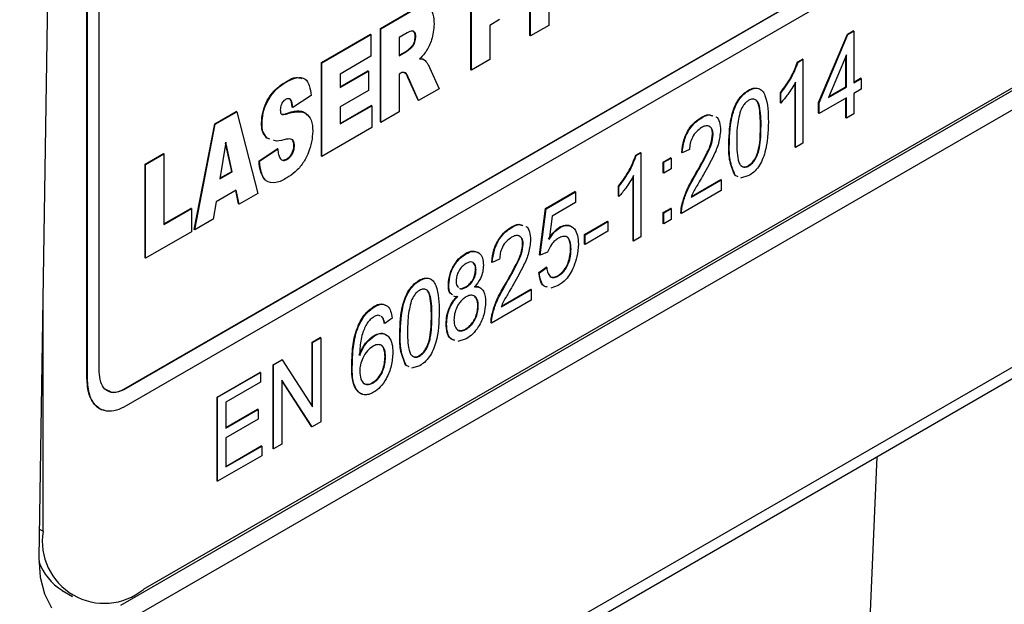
# Model space of a CAD drawing. Header units: millimetres. Extents: x 0 to 420, y -14 to 283.
# Tile 6 of 40: x 95.92 to 109.78, y 78.34 to 86.57. Entities that reach past the tile are written whole.
import ezdxf

# ---------------------------------------------------------------- set-up
doc = ezdxf.new("R2010")
doc.units = ezdxf.units.MM

msp = doc.modelspace()

# ---------------------------------------------------------------- linework, layer by layer
at = {"color": 7, "linetype": 'Continuous'}
for p, q in [((89.394, 69.849), (131.113, 93.933)), ((89.29, 69.627), (131.01, 93.711)), ((97.345, 78.329), (116.084, 89.146)), ((97.664, 78.554), (116.049, 89.167)), ((97.581, 78.193), (116.32, 89.01)), ((97.042, 81.615), (97.042, 88.865)), ((96.868, 81.522), (96.868, 88.773)), ((96.875, 81.518), (96.875, 88.769)), ((96.334, 88.304), (96.192, 78.995)), ((108.841, 87.981), (97.382, 81.366)), ((108.848, 87.977), (97.389, 81.362)), ((108.848, 87.732), (97.389, 81.117)), ((103.103, 86.345), (103.103, 87.662)), ((103.111, 86.341), (103.111, 87.658)), ((102.273, 85.865), (102.273, 87.183)), ((102.28, 85.861), (102.28, 87.179)), ((103.368, 87.02), (103.368, 86.489)), ((100.998, 86.447), (101.425, 86.693)), ((101.005, 86.443), (101.432, 86.689)), ((102.677, 86.57), (102.537, 86.489)), ((102.537, 86.489), (102.537, 86.01)), ((103.368, 86.489), (103.111, 86.341)), ((100.168, 85.967), (100.858, 86.366)), ((100.175, 85.963), (100.865, 86.362)), ((100.865, 86.362), (100.858, 86.366)), ((100.865, 86.362), (100.865, 86.054)), ((100.998, 85.13), (100.998, 86.447)), ((101.005, 86.443), (100.998, 86.447)), ((101.005, 85.125), (101.005, 86.443)), ((101.375, 86.383), (101.263, 86.318)), ((103.111, 86.341), (103.103, 86.345)), ((107.167, 85.405), (107.571, 86.366)), ((107.174, 85.401), (107.578, 86.362)), ((107.571, 86.366), (107.654, 86.414)), ((107.578, 86.362), (107.571, 86.366)), ((107.578, 86.362), (107.661, 86.41)), ((107.661, 86.41), (107.654, 86.414)), ((107.661, 86.41), (107.661, 85.682)), ((101.263, 86.318), (101.263, 86.061)), ((101.497, 86.326), (101.489, 86.33)), ((101.263, 86.069), (101.364, 86.127)), ((101.263, 86.061), (101.371, 86.123)), ((101.371, 86.123), (101.364, 86.127)), ((101.439, 86.18), (101.432, 86.184)), ((107.558, 86.076), (107.306, 85.477)), ((107.551, 85.626), (107.551, 86.059)), ((107.558, 85.622), (107.558, 86.076)), ((100.168, 84.65), (100.168, 85.967)), ((100.175, 85.963), (100.168, 85.967)), ((100.175, 84.646), (100.175, 85.963)), ((100.865, 86.054), (100.432, 85.804)), ((101.616, 86.007), (101.609, 86.011)), ((102.537, 86.01), (102.28, 85.861)), ((106.872, 85.978), (106.939, 86.016)), ((106.88, 85.974), (106.872, 85.978)), ((106.88, 85.974), (106.946, 86.012)), ((106.946, 86.012), (106.939, 86.016)), ((106.946, 86.012), (106.946, 84.83)), ((100.432, 85.624), (100.823, 85.849)), ((100.432, 85.616), (100.83, 85.845)), ((100.432, 85.804), (100.432, 85.616)), ((100.83, 85.845), (100.823, 85.849)), ((100.83, 85.845), (100.83, 85.572)), ((101.285, 85.817), (101.263, 85.804)), ((101.263, 85.804), (101.263, 85.274)), ((101.692, 85.895), (101.824, 85.598)), ((102.28, 85.861), (102.273, 85.865)), ((99.683, 85.697), (99.676, 85.701)), ((101.529, 85.436), (101.387, 85.754)), ((101.395, 85.75), (101.387, 85.754)), ((101.536, 85.432), (101.395, 85.75)), ((106.836, 84.774), (106.836, 85.68)), ((106.843, 84.77), (106.843, 85.691)), ((107.661, 85.69), (107.758, 85.746)), ((107.661, 85.682), (107.765, 85.742)), ((107.765, 85.742), (107.758, 85.746)), ((107.765, 85.742), (107.765, 85.59)), ((100.023, 85.505), (99.766, 85.334)), ((100.83, 85.572), (100.432, 85.342)), ((101.824, 85.598), (101.536, 85.432)), ((106.185, 85.572), (106.178, 85.576)), ((106.628, 85.401), (106.628, 85.541)), ((106.635, 85.537), (106.628, 85.541)), ((106.635, 85.397), (106.635, 85.537)), ((107.306, 85.477), (107.558, 85.622)), ((107.31, 85.488), (107.551, 85.626)), ((107.558, 85.622), (107.551, 85.626)), ((107.765, 85.59), (107.661, 85.531)), ((107.661, 85.531), (107.661, 85.243)), ((101.536, 85.432), (101.529, 85.436)), ((106.635, 85.397), (106.628, 85.401)), ((107.167, 85.254), (107.167, 85.405)), ((107.174, 85.401), (107.167, 85.405)), ((107.558, 85.471), (107.174, 85.249)), ((107.174, 85.249), (107.174, 85.401)), ((107.551, 85.187), (107.551, 85.467)), ((107.558, 85.183), (107.558, 85.471)), ((98.668, 85.102), (98.97, 85.276)), ((98.675, 85.098), (98.977, 85.272)), ((98.977, 85.272), (98.97, 85.276)), ((98.977, 85.272), (99.274, 84.126)), ((99.597, 85.248), (99.605, 85.242)), ((99.671, 85.242), (99.664, 85.246)), ((99.766, 85.334), (99.758, 85.338)), ((100.432, 85.111), (100.87, 85.363)), ((100.432, 85.103), (100.877, 85.359)), ((100.432, 85.342), (100.432, 85.103)), ((100.877, 85.359), (100.87, 85.363)), ((100.877, 85.359), (100.877, 85.051)), ((101.263, 85.274), (101.005, 85.125)), ((107.174, 85.249), (107.167, 85.254)), ((107.661, 85.243), (107.558, 85.183)), ((98.378, 83.617), (98.668, 85.102)), ((98.385, 83.613), (98.675, 85.098)), ((98.675, 85.098), (98.668, 85.102)), ((99.333, 85.113), (99.326, 85.117)), ((101.005, 85.125), (100.998, 85.13)), ((105.522, 85.19), (105.515, 85.194)), ((107.558, 85.183), (107.551, 85.187)), ((100.877, 85.051), (100.175, 84.646)), ((105.682, 84.954), (105.675, 84.958)), ((106.356, 85.072), (106.348, 85.076)), ((98.824, 84.847), (98.739, 84.33)), ((98.907, 84.435), (98.821, 84.83)), ((98.914, 84.431), (98.824, 84.847)), ((99.434, 84.893), (99.397, 84.906)), ((99.404, 84.902), (99.397, 84.906)), ((99.441, 84.889), (99.404, 84.902)), ((99.767, 84.877), (99.76, 84.881)), ((105.91, 84.815), (105.903, 84.819)), ((106.946, 84.83), (106.843, 84.77)), ((97.688, 84.536), (97.946, 84.685)), ((97.695, 84.532), (97.953, 84.68)), ((97.953, 84.68), (97.946, 84.685)), ((97.953, 84.68), (97.953, 83.688)), ((99.291, 84.582), (99.548, 84.754)), ((99.298, 84.578), (99.555, 84.75)), ((99.555, 84.75), (99.548, 84.754)), ((99.789, 84.798), (99.782, 84.802)), ((104.593, 84.662), (104.659, 84.7)), ((104.6, 84.658), (104.666, 84.696)), ((104.666, 84.696), (104.659, 84.7)), ((104.666, 84.696), (104.666, 83.514)), ((105.247, 84.698), (105.24, 84.702)), ((105.35, 84.742), (105.247, 84.698)), ((106.843, 84.77), (106.836, 84.774)), ((97.688, 83.219), (97.688, 84.536)), ((97.695, 84.532), (97.688, 84.536)), ((99.298, 84.578), (99.291, 84.582)), ((99.627, 84.592), (99.679, 84.607)), ((99.686, 84.603), (99.679, 84.607)), ((100.175, 84.646), (100.168, 84.65)), ((104.6, 84.658), (104.593, 84.662)), ((104.981, 84.567), (105.084, 84.627)), ((104.981, 84.416), (104.981, 84.567)), ((104.988, 84.563), (104.981, 84.567)), ((104.988, 84.563), (105.091, 84.623)), ((104.988, 84.412), (104.988, 84.563)), ((105.091, 84.623), (105.084, 84.627)), ((105.091, 84.623), (105.091, 84.471)), ((97.695, 83.215), (97.695, 84.532)), ((98.739, 84.33), (98.914, 84.431)), ((98.74, 84.339), (98.907, 84.435)), ((98.914, 84.431), (98.907, 84.435)), ((104.988, 84.412), (104.981, 84.416)), ((105.091, 84.471), (104.988, 84.412)), ((105.448, 84.404), (105.44, 84.409)), ((106.185, 84.511), (106.178, 84.516)), ((104.556, 83.458), (104.556, 84.364)), ((104.563, 83.454), (104.563, 84.375)), ((105.371, 84.072), (105.796, 84.317)), ((105.376, 84.083), (105.789, 84.322)), ((105.796, 84.317), (105.789, 84.322)), ((105.796, 84.317), (105.796, 84.166)), ((106.007, 84.372), (105.986, 84.383)), ((105.993, 84.378), (105.986, 84.383)), ((106.036, 84.357), (105.993, 84.378)), ((106.185, 84.375), (106.068, 84.341)), ((98.968, 84.172), (98.685, 84.008)), ((99.002, 83.977), (98.962, 84.168)), ((99.009, 83.973), (98.968, 84.172)), ((99.274, 84.126), (99.009, 83.973)), ((103.323, 83.913), (103.737, 84.153)), ((103.33, 83.909), (103.744, 84.148)), ((103.744, 84.148), (103.737, 84.153)), ((103.744, 84.148), (103.744, 83.997)), ((104.349, 84.085), (104.349, 84.225)), ((104.356, 84.221), (104.349, 84.225)), ((104.356, 84.081), (104.356, 84.221)), ((105.796, 84.166), (105.236, 83.843)), ((98.685, 84.008), (98.644, 83.763)), ((103.744, 83.997), (103.415, 83.807)), ((104.356, 84.081), (104.349, 84.085)), ((97.953, 83.696), (98.332, 83.915)), ((97.953, 83.688), (98.339, 83.911)), ((98.339, 83.911), (98.332, 83.915)), ((98.339, 83.911), (98.339, 83.586)), ((99.009, 83.973), (99.002, 83.977)), ((103.24, 83.259), (103.323, 83.913)), ((103.247, 83.255), (103.33, 83.909)), ((103.33, 83.909), (103.323, 83.913)), ((104.981, 83.855), (105.084, 83.915)), ((104.981, 83.703), (104.981, 83.855)), ((104.988, 83.851), (104.981, 83.855)), ((104.988, 83.851), (105.091, 83.911)), ((104.988, 83.699), (104.988, 83.851)), ((105.091, 83.911), (105.084, 83.915)), ((105.091, 83.911), (105.091, 83.759)), ((105.236, 83.843), (105.229, 83.847)), ((105.248, 83.954), (105.241, 83.958)), ((98.644, 83.763), (98.385, 83.613)), ((103.415, 83.807), (103.372, 83.476)), ((103.872, 83.548), (104.193, 83.734)), ((103.879, 83.544), (104.2, 83.73)), ((104.2, 83.73), (104.193, 83.734)), ((104.2, 83.73), (104.2, 83.593)), ((104.988, 83.699), (104.981, 83.703)), ((105.091, 83.759), (104.988, 83.699)), ((98.339, 83.586), (97.695, 83.215)), ((98.385, 83.613), (98.378, 83.617)), ((102.848, 83.646), (102.841, 83.65)), ((103.528, 83.645), (103.521, 83.649)), ((104.2, 83.593), (103.879, 83.408)), ((103.872, 83.412), (103.872, 83.548)), ((103.879, 83.544), (103.872, 83.548)), ((103.879, 83.408), (103.879, 83.544)), ((104.563, 83.454), (104.556, 83.458)), ((104.666, 83.514), (104.563, 83.454)), ((103.009, 83.41), (103.001, 83.414)), ((103.35, 83.3), (103.247, 83.255)), ((103.682, 83.342), (103.675, 83.346)), ((103.879, 83.408), (103.872, 83.412)), ((97.695, 83.215), (97.688, 83.219)), ((102.204, 83.274), (102.197, 83.279)), ((102.573, 83.154), (102.566, 83.158)), ((102.677, 83.199), (102.573, 83.154)), ((103.247, 83.255), (103.24, 83.259)), ((102.345, 83.05), (102.338, 83.054)), ((103.229, 83.011), (103.333, 83.086)), ((103.236, 83.007), (103.229, 83.011)), ((103.236, 83.007), (103.34, 83.082)), ((103.34, 83.082), (103.333, 83.086)), ((101.553, 82.898), (101.546, 82.902)), ((103.503, 82.963), (103.496, 82.967)), ((96.249, 82.781), (96.249, 79.37)), ((101.962, 82.837), (101.955, 82.841)), ((102.207, 82.806), (102.199, 82.81)), ((102.698, 82.529), (103.123, 82.774)), ((102.703, 82.54), (103.115, 82.778)), ((102.774, 82.861), (102.767, 82.865)), ((103.123, 82.774), (103.115, 82.778)), ((103.123, 82.774), (103.123, 82.622)), ((103.503, 82.827), (103.396, 82.79)), ((103.123, 82.622), (102.563, 82.299)), ((100.917, 82.531), (100.91, 82.536)), ((102.376, 82.538), (102.369, 82.542)), ((101.019, 82.394), (101.012, 82.398)), ((101.164, 82.371), (101.06, 82.296)), ((101.724, 82.398), (101.717, 82.403)), ((102.575, 82.411), (102.568, 82.415)), ((100.698, 82.271), (100.691, 82.275)), ((101.06, 82.296), (101.053, 82.3)), ((101.931, 82.283), (101.924, 82.287)), ((102.206, 82.215), (102.199, 82.219)), ((102.563, 82.299), (102.556, 82.304)), ((100.038, 82.032), (100.152, 82.098)), ((100.045, 82.028), (100.159, 82.094)), ((100.159, 82.094), (100.152, 82.098)), ((100.159, 82.094), (100.159, 80.912)), ((100.918, 82.123), (100.911, 82.127)), ((101.278, 82.141), (101.271, 82.145)), ((102.205, 82.078), (102.091, 82.04)), ((100.038, 81.135), (100.038, 82.032)), ((100.045, 82.028), (100.038, 82.032)), ((100.045, 81.124), (100.045, 82.028)), ((99.489, 81.715), (99.61, 81.785)), ((99.496, 81.711), (99.617, 81.781)), ((99.617, 81.781), (99.61, 81.785)), ((99.617, 81.781), (100.045, 81.124)), ((101.071, 81.823), (101.064, 81.827)), ((101.553, 81.837), (101.546, 81.842)), ((99.489, 80.533), (99.489, 81.715)), ((99.496, 81.711), (99.489, 81.715)), ((99.496, 80.529), (99.496, 81.711)), ((100.604, 81.722), (100.597, 81.726)), ((101.375, 81.698), (101.354, 81.709)), ((101.361, 81.704), (101.354, 81.709)), ((101.404, 81.683), (101.361, 81.704)), ((101.553, 81.701), (101.436, 81.667)), ((96.875, 81.518), (96.868, 81.522)), ((98.701, 81.26), (99.302, 81.607)), ((98.708, 81.256), (99.309, 81.603)), ((99.309, 81.603), (99.302, 81.607)), ((99.309, 81.603), (99.309, 81.467)), ((100.038, 80.842), (99.61, 81.499)), ((99.61, 81.499), (99.61, 80.595)), ((100.031, 80.846), (99.61, 81.492)), ((97.389, 81.362), (97.382, 81.366)), ((99.309, 81.467), (98.822, 81.186)), ((100.896, 81.458), (100.889, 81.463)), ((98.701, 80.078), (98.701, 81.26)), ((98.708, 81.256), (98.701, 81.26)), ((98.708, 80.074), (98.708, 81.256)), ((98.822, 81.186), (98.822, 80.822)), ((98.822, 80.83), (99.271, 81.089)), ((98.822, 80.822), (99.278, 81.085)), ((99.278, 81.085), (99.271, 81.089)), ((99.278, 81.085), (99.278, 80.949)), ((99.278, 80.949), (98.822, 80.686)), ((100.038, 80.842), (100.031, 80.846)), ((100.159, 80.912), (100.038, 80.842)), ((98.822, 80.686), (98.822, 80.276)), ((98.822, 80.284), (99.323, 80.574)), ((98.822, 80.276), (99.33, 80.569)), ((99.33, 80.569), (99.323, 80.574)), ((99.33, 80.569), (99.33, 80.433)), ((99.496, 80.529), (99.489, 80.533)), ((99.61, 80.595), (99.496, 80.529)), ((99.33, 80.433), (98.708, 80.074)), ((107.985, 80.42), (107.477, 68.551)), ((98.708, 80.074), (98.701, 80.078)), ((96.249, 79.37), (96.198, 79.4)), ((96.192, 78.995), (96.209, 78.727)), ((96.209, 78.727), (96.269, 78.491)), ((96.269, 78.491), (96.369, 78.295)), ((96.522, 78.536), (96.664, 78.455))]:
    msp.add_line(p, q, dxfattribs=at)
for centre, radius, start, end in [((97.112, 79.23), 0.873, 170.7859, 309.2034), ((96.934, 79.206), 0.786, 199.237, 238.4303)]:
    msp.add_arc(centre, radius, start, end, dxfattribs=at)
for points, knots in [([(101.432, 86.689), (101.473, 86.714), (101.548, 86.76), (101.693, 86.762), (101.749, 86.635), (101.752, 86.554), (101.754, 86.508)], [0, 0, 0, 0, 0.282731, 0.513813, 0.726564, 1, 1, 1, 1]), ([(101.754, 86.508), (101.748, 86.432), (101.738, 86.296), (101.672, 86.177), (101.642, 86.124)], [0, 0, 0, 0, 0.553967, 1, 1, 1, 1]), ([(101.497, 86.326), (101.496, 86.34), (101.495, 86.366), (101.481, 86.403), (101.431, 86.418), (101.399, 86.398), (101.375, 86.383)], [0, 0, 0, 0, 0.235059, 0.4223, 0.574405, 1, 1, 1, 1]), ([(101.489, 86.33), (101.489, 86.344), (101.488, 86.37), (101.476, 86.405), (101.458, 86.41), (101.451, 86.411)], [0, 0, 0, 0, 0.449279, 0.807158, 1, 1, 1, 1]), ([(101.432, 86.184), (101.441, 86.194), (101.461, 86.216), (101.483, 86.267), (101.487, 86.306), (101.489, 86.33)], [0, 0, 0, 0, 0.261192, 0.553268, 1, 1, 1, 1]), ([(101.439, 86.18), (101.448, 86.19), (101.468, 86.212), (101.49, 86.262), (101.494, 86.302), (101.497, 86.326)], [0, 0, 0, 0, 0.261195, 0.553261, 1, 1, 1, 1]), ([(101.364, 86.127), (101.377, 86.137), (101.4, 86.155), (101.422, 86.175), (101.432, 86.184)], [0, 0, 0, 0, 0.549057, 1, 1, 1, 1]), ([(101.371, 86.123), (101.384, 86.133), (101.407, 86.151), (101.429, 86.171), (101.439, 86.18)], [0, 0, 0, 0, 0.549074, 1, 1, 1, 1]), ([(101.642, 86.124), (101.626, 86.102), (101.598, 86.065), (101.565, 86.032), (101.551, 86.019)], [0, 0, 0, 0, 0.576552, 1, 1, 1, 1]), ([(101.551, 86.019), (101.564, 86.019), (101.587, 86.019), (101.607, 86.011), (101.616, 86.007)], [0, 0, 0, 0, 0.566758, 1, 1, 1, 1]), ([(101.554, 86.022), (101.564, 86.022), (101.583, 86.023), (101.6, 86.015), (101.609, 86.011)], [0, 0, 0, 0, 0.486677, 1, 1, 1, 1]), ([(101.616, 86.007), (101.633, 85.989), (101.663, 85.955), (101.683, 85.914), (101.692, 85.895)], [0, 0, 0, 0, 0.538719, 1, 1, 1, 1]), ([(106.628, 85.541), (106.683, 85.615), (106.784, 85.75), (106.845, 85.906), (106.872, 85.978)], [0, 0, 0, 0, 0.544662, 1, 1, 1, 1]), ([(106.635, 85.537), (106.69, 85.611), (106.791, 85.746), (106.852, 85.902), (106.88, 85.974)], [0, 0, 0, 0, 0.544666, 1, 1, 1, 1]), ([(101.348, 85.823), (101.337, 85.827), (101.315, 85.833), (101.295, 85.822), (101.285, 85.817)], [0, 0, 0, 0, 0.519987, 1, 1, 1, 1]), ([(101.387, 85.754), (101.381, 85.77), (101.37, 85.797), (101.349, 85.819), (101.341, 85.828)], [0, 0, 0, 0, 0.58914, 1, 1, 1, 1]), ([(101.395, 85.75), (101.388, 85.766), (101.377, 85.793), (101.357, 85.815), (101.348, 85.823)], [0, 0, 0, 0, 0.589156, 1, 1, 1, 1]), ([(99.326, 85.117), (99.329, 85.164), (99.337, 85.261), (99.386, 85.4), (99.461, 85.526), (99.56, 85.628), (99.639, 85.677), (99.676, 85.701)], [0, 0, 0, 0, 0.199685, 0.409457, 0.609243, 0.816686, 1, 1, 1, 1]), ([(99.333, 85.113), (99.336, 85.16), (99.344, 85.257), (99.393, 85.395), (99.468, 85.522), (99.567, 85.624), (99.646, 85.673), (99.683, 85.697)], [0, 0, 0, 0, 0.199685, 0.409456, 0.609241, 0.816685, 1, 1, 1, 1]), ([(99.676, 85.701), (99.72, 85.728), (99.788, 85.77), (99.864, 85.751), (99.891, 85.744)], [0, 0, 0, 0, 0.641561, 1, 1, 1, 1]), ([(99.683, 85.697), (99.726, 85.72), (99.804, 85.764), (99.947, 85.754), (100.009, 85.632), (100.018, 85.55), (100.023, 85.505)], [0, 0, 0, 0, 0.282133, 0.517444, 0.731381, 1, 1, 1, 1]), ([(106.843, 85.691), (106.807, 85.632), (106.746, 85.529), (106.668, 85.437), (106.635, 85.397)], [0, 0, 0, 0, 0.573955, 1, 1, 1, 1]), ([(105.903, 84.819), (105.908, 84.964), (105.914, 85.147), (105.986, 85.355), (106.038, 85.45), (106.102, 85.526), (106.154, 85.56), (106.178, 85.576)], [0, 0, 0, 0, 0.512688, 0.648561, 0.779636, 0.897432, 1, 1, 1, 1]), ([(105.91, 84.815), (105.915, 84.96), (105.921, 85.143), (105.993, 85.351), (106.045, 85.445), (106.109, 85.522), (106.161, 85.556), (106.185, 85.572)], [0, 0, 0, 0, 0.51269, 0.648562, 0.779635, 0.897432, 1, 1, 1, 1]), ([(106.178, 85.576), (106.2, 85.589), (106.24, 85.61), (106.284, 85.607), (106.304, 85.606)], [0, 0, 0, 0, 0.570967, 1, 1, 1, 1]), ([(106.185, 85.572), (106.207, 85.584), (106.249, 85.605), (106.32, 85.609), (106.381, 85.57), (106.455, 85.411), (106.457, 85.258), (106.459, 85.132)], [0, 0, 0, 0, 0.115157, 0.214778, 0.311909, 0.426899, 1, 1, 1, 1]), ([(99.663, 85.446), (99.656, 85.441), (99.64, 85.431), (99.62, 85.407), (99.604, 85.376), (99.592, 85.34), (99.591, 85.313), (99.59, 85.3)], [0, 0, 0, 0, 0.154204, 0.331873, 0.530802, 0.772264, 1, 1, 1, 1]), ([(99.766, 85.334), (99.763, 85.354), (99.758, 85.393), (99.742, 85.445), (99.698, 85.464), (99.676, 85.452), (99.663, 85.446)], [0, 0, 0, 0, 0.33577, 0.616113, 0.793291, 1, 1, 1, 1]), ([(99.758, 85.338), (99.755, 85.358), (99.75, 85.394), (99.741, 85.443), (99.725, 85.45), (99.724, 85.45)], [0, 0, 0, 0, 0.541732, 0.994019, 1, 1, 1, 1]), ([(106.183, 85.435), (106.171, 85.427), (106.143, 85.408), (106.1, 85.358), (106.079, 85.314), (106.065, 85.286)], [0, 0, 0, 0, 0.241234, 0.516712, 1, 1, 1, 1]), ([(106.356, 85.072), (106.356, 85.167), (106.356, 85.282), (106.317, 85.407), (106.281, 85.447), (106.23, 85.458), (106.2, 85.443), (106.183, 85.435)], [0, 0, 0, 0, 0.577681, 0.698635, 0.798411, 0.891407, 1, 1, 1, 1]), ([(106.348, 85.076), (106.347, 85.169), (106.345, 85.282), (106.315, 85.405), (106.294, 85.424), (106.289, 85.429)], [0, 0, 0, 0, 0.774242, 0.93635, 1, 1, 1, 1]), ([(99.59, 85.3), (99.59, 85.29), (99.591, 85.272), (99.595, 85.255), (99.597, 85.248)], [0, 0, 0, 0, 0.582794, 1, 1, 1, 1]), ([(99.607, 85.24), (99.614, 85.24), (99.633, 85.239), (99.652, 85.243), (99.664, 85.246)], [0, 0, 0, 0, 0.375966, 1, 1, 1, 1]), ([(99.614, 85.236), (99.621, 85.235), (99.64, 85.235), (99.659, 85.239), (99.671, 85.242)], [0, 0, 0, 0, 0.375958, 1, 1, 1, 1]), ([(99.664, 85.246), (99.772, 85.281), (99.894, 85.321), (99.957, 85.235), (99.964, 85.226)], [0, 0, 0, 0, 0.890535, 1, 1, 1, 1]), ([(99.671, 85.242), (99.773, 85.27), (99.918, 85.309), (100.042, 85.148), (100.045, 85.056), (100.046, 85.003)], [0, 0, 0, 0, 0.505812, 0.717337, 1, 1, 1, 1]), ([(105.515, 85.194), (105.55, 85.215), (105.602, 85.246), (105.655, 85.225), (105.672, 85.218)], [0, 0, 0, 0, 0.685843, 1, 1, 1, 1]), ([(105.522, 85.19), (105.557, 85.211), (105.609, 85.242), (105.662, 85.221), (105.679, 85.214)], [0, 0, 0, 0, 0.68584, 1, 1, 1, 1]), ([(106.065, 85.286), (106.047, 85.208), (106.014, 85.073), (106.014, 84.934), (106.014, 84.875)], [0, 0, 0, 0, 0.57452, 1, 1, 1, 1]), ([(99.397, 84.906), (99.374, 84.937), (99.327, 84.999), (99.326, 85.077), (99.326, 85.117)], [0, 0, 0, 0, 0.496139, 1, 1, 1, 1]), ([(99.404, 84.902), (99.381, 84.933), (99.334, 84.995), (99.333, 85.073), (99.333, 85.113)], [0, 0, 0, 0, 0.496144, 1, 1, 1, 1]), ([(105.24, 84.702), (105.247, 84.76), (105.261, 84.878), (105.331, 85.025), (105.42, 85.131), (105.485, 85.174), (105.515, 85.194)], [0, 0, 0, 0, 0.300735, 0.604365, 0.816218, 1, 1, 1, 1]), ([(105.247, 84.698), (105.254, 84.756), (105.268, 84.874), (105.338, 85.021), (105.427, 85.127), (105.492, 85.17), (105.522, 85.19)], [0, 0, 0, 0, 0.300738, 0.604366, 0.816218, 1, 1, 1, 1]), ([(105.72, 85.202), (105.72, 85.202), (105.749, 85.194), (105.778, 85.116), (105.783, 85.052), (105.786, 85.016)], [0, 0, 0, 0, 0.007704, 0.441656, 1, 1, 1, 1]), ([(106.459, 85.132), (106.454, 84.987), (106.448, 84.804), (106.376, 84.596), (106.324, 84.501), (106.26, 84.425), (106.209, 84.391), (106.185, 84.375)], [0, 0, 0, 0, 0.512787, 0.648695, 0.779801, 0.897492, 1, 1, 1, 1]), ([(100.046, 85.003), (100.043, 84.952), (100.036, 84.846), (99.988, 84.693), (99.913, 84.548), (99.809, 84.427), (99.722, 84.37), (99.681, 84.344)], [0, 0, 0, 0, 0.196015, 0.403153, 0.604881, 0.816532, 1, 1, 1, 1]), ([(105.519, 85.052), (105.495, 85.035), (105.442, 84.998), (105.389, 84.918), (105.356, 84.829), (105.352, 84.771), (105.35, 84.742)], [0, 0, 0, 0, 0.239336, 0.525175, 0.768653, 1, 1, 1, 1]), ([(105.44, 84.409), (105.495, 84.506), (105.572, 84.642), (105.658, 84.826), (105.669, 84.914), (105.675, 84.958)], [0, 0, 0, 0, 0.55795, 0.782393, 1, 1, 1, 1]), ([(105.448, 84.404), (105.502, 84.502), (105.579, 84.638), (105.665, 84.822), (105.676, 84.91), (105.682, 84.954)], [0, 0, 0, 0, 0.557952, 0.782396, 1, 1, 1, 1]), ([(105.682, 84.954), (105.681, 84.973), (105.679, 85.008), (105.656, 85.053), (105.617, 85.078), (105.566, 85.076), (105.536, 85.061), (105.519, 85.052)], [0, 0, 0, 0, 0.236255, 0.424584, 0.584565, 0.776591, 1, 1, 1, 1]), ([(105.786, 85.016), (105.779, 84.954), (105.766, 84.828), (105.676, 84.62), (105.596, 84.479), (105.547, 84.393)], [0, 0, 0, 0, 0.275009, 0.561223, 1, 1, 1, 1]), ([(105.675, 84.958), (105.674, 84.977), (105.671, 85.011), (105.655, 85.05), (105.639, 85.06), (105.636, 85.061)], [0, 0, 0, 0, 0.510818, 0.918027, 1, 1, 1, 1]), ([(106.178, 84.516), (106.195, 84.528), (106.233, 84.556), (106.274, 84.618), (106.308, 84.69), (106.346, 84.844), (106.347, 84.974), (106.348, 85.076)], [0, 0, 0, 0, 0.105236, 0.228885, 0.36246, 0.496877, 1, 1, 1, 1]), ([(106.185, 84.511), (106.202, 84.524), (106.24, 84.552), (106.281, 84.614), (106.315, 84.686), (106.353, 84.839), (106.354, 84.97), (106.356, 85.072)], [0, 0, 0, 0, 0.105235, 0.228885, 0.362463, 0.496876, 1, 1, 1, 1]), ([(99.642, 84.881), (99.594, 84.867), (99.543, 84.853), (99.496, 84.87), (99.492, 84.871)], [0, 0, 0, 0, 0.931751, 1, 1, 1, 1]), ([(99.767, 84.877), (99.757, 84.882), (99.736, 84.894), (99.692, 84.89), (99.661, 84.885), (99.642, 84.881)], [0, 0, 0, 0, 0.265976, 0.543089, 1, 1, 1, 1]), ([(99.782, 84.802), (99.781, 84.819), (99.78, 84.848), (99.765, 84.871), (99.76, 84.881)], [0, 0, 0, 0, 0.610715, 1, 1, 1, 1]), ([(99.789, 84.798), (99.788, 84.815), (99.787, 84.844), (99.772, 84.867), (99.767, 84.877)], [0, 0, 0, 0, 0.610698, 1, 1, 1, 1]), ([(105.986, 84.383), (105.957, 84.455), (105.901, 84.595), (105.902, 84.746), (105.903, 84.819)], [0, 0, 0, 0, 0.51713, 1, 1, 1, 1]), ([(105.993, 84.378), (105.964, 84.451), (105.908, 84.591), (105.909, 84.742), (105.91, 84.815)], [0, 0, 0, 0, 0.517134, 1, 1, 1, 1]), ([(106.014, 84.875), (106.013, 84.781), (106.013, 84.666), (106.051, 84.54), (106.087, 84.501), (106.138, 84.489), (106.168, 84.504), (106.185, 84.511)], [0, 0, 0, 0, 0.578159, 0.699561, 0.79902, 0.891966, 1, 1, 1, 1]), ([(99.555, 84.75), (99.557, 84.724), (99.561, 84.681), (99.577, 84.64), (99.584, 84.624)], [0, 0, 0, 0, 0.592655, 1, 1, 1, 1]), ([(99.679, 84.607), (99.694, 84.618), (99.727, 84.641), (99.758, 84.693), (99.778, 84.748), (99.781, 84.784), (99.782, 84.802)], [0, 0, 0, 0, 0.239157, 0.527514, 0.769821, 1, 1, 1, 1]), ([(99.686, 84.603), (99.701, 84.614), (99.734, 84.637), (99.765, 84.689), (99.785, 84.744), (99.788, 84.78), (99.789, 84.798)], [0, 0, 0, 0, 0.239157, 0.527505, 0.76982, 1, 1, 1, 1]), ([(99.381, 84.31), (99.357, 84.346), (99.302, 84.428), (99.295, 84.527), (99.291, 84.582)], [0, 0, 0, 0, 0.444878, 1, 1, 1, 1]), ([(99.681, 84.344), (99.632, 84.315), (99.543, 84.262), (99.375, 84.283), (99.314, 84.429), (99.303, 84.525), (99.298, 84.578)], [0, 0, 0, 0, 0.281179, 0.512475, 0.73095, 1, 1, 1, 1]), ([(99.584, 84.624), (99.591, 84.615), (99.603, 84.597), (99.642, 84.582), (99.669, 84.595), (99.686, 84.603)], [0, 0, 0, 0, 0.282854, 0.540085, 1, 1, 1, 1]), ([(104.349, 84.225), (104.403, 84.299), (104.504, 84.434), (104.565, 84.59), (104.593, 84.662)], [0, 0, 0, 0, 0.544662, 1, 1, 1, 1]), ([(104.356, 84.221), (104.41, 84.295), (104.511, 84.429), (104.572, 84.586), (104.6, 84.658)], [0, 0, 0, 0, 0.544661, 1, 1, 1, 1]), ([(105.241, 83.958), (105.256, 84.013), (105.281, 84.103), (105.336, 84.221), (105.386, 84.316), (105.423, 84.378), (105.44, 84.409)], [0, 0, 0, 0, 0.344772, 0.566653, 0.784836, 1, 1, 1, 1]), ([(105.248, 83.954), (105.263, 84.009), (105.288, 84.099), (105.343, 84.217), (105.393, 84.312), (105.43, 84.374), (105.448, 84.404)], [0, 0, 0, 0, 0.344776, 0.566657, 0.784836, 1, 1, 1, 1]), ([(106.064, 84.528), (106.07, 84.521), (106.086, 84.502), (106.132, 84.493), (106.161, 84.508), (106.178, 84.516)], [0, 0, 0, 0, 0.217703, 0.579494, 1, 1, 1, 1]), ([(104.563, 84.375), (104.528, 84.316), (104.466, 84.212), (104.389, 84.12), (104.356, 84.081)], [0, 0, 0, 0, 0.573952, 1, 1, 1, 1]), ([(105.547, 84.393), (105.527, 84.358), (105.492, 84.299), (105.445, 84.217), (105.404, 84.147), (105.382, 84.097), (105.371, 84.072)], [0, 0, 0, 0, 0.337125, 0.555584, 0.77546, 1, 1, 1, 1]), ([(105.229, 83.847), (105.23, 83.867), (105.23, 83.905), (105.238, 83.941), (105.241, 83.958)], [0, 0, 0, 0, 0.546895, 1, 1, 1, 1]), ([(105.236, 83.843), (105.237, 83.863), (105.238, 83.901), (105.245, 83.937), (105.248, 83.954)], [0, 0, 0, 0, 0.546904, 1, 1, 1, 1]), ([(102.566, 83.158), (102.573, 83.217), (102.588, 83.335), (102.658, 83.481), (102.746, 83.588), (102.811, 83.631), (102.841, 83.65)], [0, 0, 0, 0, 0.300735, 0.604365, 0.816218, 1, 1, 1, 1]), ([(102.573, 83.154), (102.58, 83.213), (102.595, 83.331), (102.665, 83.477), (102.753, 83.584), (102.818, 83.626), (102.848, 83.646)], [0, 0, 0, 0, 0.300739, 0.604367, 0.816218, 1, 1, 1, 1]), ([(102.841, 83.65), (102.877, 83.672), (102.928, 83.703), (102.982, 83.682), (102.998, 83.675)], [0, 0, 0, 0, 0.685837, 1, 1, 1, 1]), ([(102.848, 83.646), (102.884, 83.668), (102.935, 83.699), (102.989, 83.678), (103.005, 83.671)], [0, 0, 0, 0, 0.685842, 1, 1, 1, 1]), ([(103.046, 83.659), (103.047, 83.659), (103.076, 83.651), (103.104, 83.572), (103.109, 83.508), (103.112, 83.472)], [0, 0, 0, 0, 0.007704, 0.441656, 1, 1, 1, 1]), ([(103.365, 83.48), (103.39, 83.519), (103.433, 83.585), (103.496, 83.631), (103.521, 83.649)], [0, 0, 0, 0, 0.597645, 1, 1, 1, 1]), ([(103.372, 83.476), (103.397, 83.515), (103.44, 83.581), (103.503, 83.627), (103.528, 83.645)], [0, 0, 0, 0, 0.597642, 1, 1, 1, 1]), ([(103.521, 83.649), (103.546, 83.661), (103.591, 83.683), (103.66, 83.681), (103.688, 83.656), (103.698, 83.647)], [0, 0, 0, 0, 0.426415, 0.792619, 1, 1, 1, 1]), ([(103.528, 83.645), (103.553, 83.657), (103.598, 83.68), (103.677, 83.673), (103.742, 83.621), (103.781, 83.527), (103.784, 83.452), (103.786, 83.411)], [0, 0, 0, 0, 0.182042, 0.33838, 0.497332, 0.722857, 1, 1, 1, 1]), ([(102.846, 83.509), (102.822, 83.492), (102.768, 83.455), (102.715, 83.374), (102.682, 83.286), (102.679, 83.227), (102.677, 83.199)], [0, 0, 0, 0, 0.239334, 0.525174, 0.768652, 1, 1, 1, 1]), ([(103.009, 83.41), (103.008, 83.43), (103.006, 83.465), (102.982, 83.509), (102.943, 83.535), (102.893, 83.533), (102.862, 83.517), (102.846, 83.509)], [0, 0, 0, 0, 0.236255, 0.424582, 0.584563, 0.776588, 1, 1, 1, 1]), ([(103.112, 83.472), (103.106, 83.411), (103.093, 83.285), (103.002, 83.077), (102.922, 82.935), (102.874, 82.85)], [0, 0, 0, 0, 0.275009, 0.561223, 1, 1, 1, 1]), ([(103.001, 83.414), (103, 83.433), (102.998, 83.468), (102.982, 83.507), (102.966, 83.516), (102.963, 83.518)], [0, 0, 0, 0, 0.510816, 0.918036, 1, 1, 1, 1]), ([(103.503, 83.494), (103.486, 83.483), (103.45, 83.459), (103.394, 83.395), (103.368, 83.337), (103.35, 83.3)], [0, 0, 0, 0, 0.2398, 0.514496, 1, 1, 1, 1]), ([(103.682, 83.342), (103.681, 83.377), (103.68, 83.439), (103.634, 83.52), (103.559, 83.524), (103.523, 83.505), (103.503, 83.494)], [0, 0, 0, 0, 0.344627, 0.602687, 0.784729, 1, 1, 1, 1]), ([(103.675, 83.346), (103.674, 83.38), (103.672, 83.44), (103.637, 83.517), (103.604, 83.519), (103.598, 83.519)], [0, 0, 0, 0, 0.526648, 0.92101, 1, 1, 1, 1]), ([(102.197, 83.279), (102.23, 83.296), (102.29, 83.329), (102.352, 83.301), (102.38, 83.289)], [0, 0, 0, 0, 0.543609, 1, 1, 1, 1]), ([(102.204, 83.274), (102.236, 83.291), (102.295, 83.322), (102.393, 83.295), (102.444, 83.211), (102.447, 83.149), (102.449, 83.114)], [0, 0, 0, 0, 0.276514, 0.511289, 0.724738, 1, 1, 1, 1]), ([(102.767, 82.865), (102.822, 82.962), (102.899, 83.099), (102.984, 83.282), (102.996, 83.371), (103.001, 83.414)], [0, 0, 0, 0, 0.55795, 0.782393, 1, 1, 1, 1]), ([(102.774, 82.861), (102.829, 82.958), (102.906, 83.095), (102.991, 83.278), (103.003, 83.367), (103.009, 83.41)], [0, 0, 0, 0, 0.557952, 0.782396, 1, 1, 1, 1]), ([(103.496, 82.967), (103.515, 82.98), (103.555, 83.008), (103.604, 83.07), (103.644, 83.151), (103.671, 83.246), (103.674, 83.313), (103.675, 83.346)], [0, 0, 0, 0, 0.155342, 0.335817, 0.535697, 0.774773, 1, 1, 1, 1]), ([(103.503, 82.963), (103.522, 82.976), (103.562, 83.004), (103.611, 83.066), (103.651, 83.147), (103.678, 83.241), (103.681, 83.309), (103.682, 83.342)], [0, 0, 0, 0, 0.155346, 0.33582, 0.535695, 0.774774, 1, 1, 1, 1]), ([(103.786, 83.411), (103.782, 83.352), (103.776, 83.243), (103.737, 83.142), (103.72, 83.096)], [0, 0, 0, 0, 0.546733, 1, 1, 1, 1]), ([(101.955, 82.841), (101.96, 82.892), (101.97, 82.997), (102.035, 83.126), (102.112, 83.222), (102.17, 83.261), (102.197, 83.279)], [0, 0, 0, 0, 0.29773, 0.601836, 0.815384, 1, 1, 1, 1]), ([(101.962, 82.837), (101.967, 82.888), (101.977, 82.993), (102.042, 83.122), (102.119, 83.218), (102.177, 83.257), (102.204, 83.274)], [0, 0, 0, 0, 0.297731, 0.601836, 0.815384, 1, 1, 1, 1]), ([(102.345, 83.05), (102.344, 83.075), (102.342, 83.118), (102.297, 83.163), (102.246, 83.16), (102.22, 83.146), (102.205, 83.139)], [0, 0, 0, 0, 0.336986, 0.584732, 0.776456, 1, 1, 1, 1]), ([(102.205, 83.139), (102.186, 83.126), (102.144, 83.097), (102.101, 83.034), (102.072, 82.965), (102.068, 82.918), (102.066, 82.896)], [0, 0, 0, 0, 0.23853, 0.522377, 0.766053, 1, 1, 1, 1]), ([(102.199, 82.81), (102.219, 82.823), (102.261, 82.852), (102.304, 82.915), (102.333, 82.985), (102.336, 83.031), (102.338, 83.054)], [0, 0, 0, 0, 0.238506, 0.52244, 0.766492, 1, 1, 1, 1]), ([(102.207, 82.806), (102.226, 82.819), (102.268, 82.848), (102.311, 82.911), (102.34, 82.981), (102.344, 83.027), (102.345, 83.05)], [0, 0, 0, 0, 0.238504, 0.522439, 0.766485, 1, 1, 1, 1]), ([(102.338, 83.054), (102.338, 83.081), (102.338, 83.118), (102.31, 83.14), (102.302, 83.146)], [0, 0, 0, 0, 0.706465, 1, 1, 1, 1]), ([(102.449, 83.114), (102.447, 83.083), (102.443, 83.02), (102.406, 82.913), (102.356, 82.849), (102.327, 82.812)], [0, 0, 0, 0, 0.278641, 0.572226, 1, 1, 1, 1]), ([(103.303, 82.824), (103.301, 82.825), (103.271, 82.835), (103.244, 82.912), (103.235, 82.976), (103.229, 83.011)], [0, 0, 0, 0, 0.026946, 0.461444, 1, 1, 1, 1]), ([(103.34, 83.082), (103.344, 83.054), (103.352, 83.004), (103.393, 82.943), (103.455, 82.938), (103.486, 82.955), (103.503, 82.963)], [0, 0, 0, 0, 0.331712, 0.591351, 0.779143, 1, 1, 1, 1]), ([(103.72, 83.096), (103.705, 83.062), (103.674, 82.998), (103.606, 82.901), (103.54, 82.854), (103.503, 82.827)], [0, 0, 0, 0, 0.314616, 0.607005, 1, 1, 1, 1]), ([(101.271, 82.145), (101.276, 82.29), (101.282, 82.473), (101.354, 82.681), (101.406, 82.776), (101.47, 82.852), (101.522, 82.886), (101.546, 82.902)], [0, 0, 0, 0, 0.51269, 0.648562, 0.779635, 0.897431, 1, 1, 1, 1]), ([(101.278, 82.141), (101.283, 82.286), (101.289, 82.469), (101.361, 82.677), (101.413, 82.771), (101.477, 82.848), (101.529, 82.882), (101.553, 82.898)], [0, 0, 0, 0, 0.512688, 0.648561, 0.779635, 0.897432, 1, 1, 1, 1]), ([(101.546, 82.902), (101.568, 82.915), (101.608, 82.936), (101.652, 82.933), (101.672, 82.932)], [0, 0, 0, 0, 0.570964, 1, 1, 1, 1]), ([(101.553, 82.898), (101.575, 82.91), (101.617, 82.931), (101.688, 82.935), (101.749, 82.896), (101.823, 82.737), (101.825, 82.584), (101.827, 82.458)], [0, 0, 0, 0, 0.115157, 0.214776, 0.311907, 0.426897, 1, 1, 1, 1]), ([(102.066, 82.896), (102.065, 82.868), (102.064, 82.831), (102.092, 82.809), (102.1, 82.803)], [0, 0, 0, 0, 0.727113, 1, 1, 1, 1]), ([(103.35, 82.806), (103.334, 82.81), (103.288, 82.821), (103.249, 82.906), (103.241, 82.971), (103.236, 83.007)], [0, 0, 0, 0, 0.192662, 0.553165, 1, 1, 1, 1]), ([(103.407, 82.951), (103.42, 82.948), (103.451, 82.942), (103.479, 82.958), (103.496, 82.967)], [0, 0, 0, 0, 0.390543, 1, 1, 1, 1]), ([(101.551, 82.761), (101.539, 82.753), (101.511, 82.734), (101.468, 82.684), (101.447, 82.64), (101.433, 82.612)], [0, 0, 0, 0, 0.24124, 0.516709, 1, 1, 1, 1]), ([(101.724, 82.398), (101.724, 82.493), (101.724, 82.608), (101.685, 82.733), (101.649, 82.773), (101.598, 82.784), (101.568, 82.769), (101.551, 82.761)], [0, 0, 0, 0, 0.577682, 0.698636, 0.798411, 0.891408, 1, 1, 1, 1]), ([(101.717, 82.403), (101.715, 82.495), (101.713, 82.608), (101.683, 82.731), (101.662, 82.75), (101.657, 82.755)], [0, 0, 0, 0, 0.774242, 0.936351, 1, 1, 1, 1]), ([(102.005, 82.701), (101.997, 82.707), (101.955, 82.739), (101.955, 82.796), (101.955, 82.841)], [0, 0, 0, 0, 0.209347, 1, 1, 1, 1]), ([(102.012, 82.697), (102.004, 82.703), (101.962, 82.735), (101.962, 82.792), (101.962, 82.837)], [0, 0, 0, 0, 0.209337, 1, 1, 1, 1]), ([(102.111, 82.79), (102.111, 82.79), (102.122, 82.78), (102.159, 82.791), (102.185, 82.803), (102.199, 82.81)], [0, 0, 0, 0, 0.011971, 0.468025, 1, 1, 1, 1]), ([(102.118, 82.786), (102.119, 82.786), (102.129, 82.776), (102.167, 82.787), (102.193, 82.799), (102.207, 82.806)], [0, 0, 0, 0, 0.011978, 0.468029, 1, 1, 1, 1]), ([(102.32, 82.816), (102.346, 82.818), (102.38, 82.82), (102.401, 82.796), (102.406, 82.79)], [0, 0, 0, 0, 0.757625, 1, 1, 1, 1]), ([(102.327, 82.812), (102.352, 82.812), (102.402, 82.811), (102.475, 82.728), (102.478, 82.649), (102.48, 82.596)], [0, 0, 0, 0, 0.233542, 0.480905, 1, 1, 1, 1]), ([(102.568, 82.415), (102.583, 82.47), (102.608, 82.56), (102.662, 82.677), (102.713, 82.773), (102.749, 82.835), (102.767, 82.865)], [0, 0, 0, 0, 0.344772, 0.566653, 0.784836, 1, 1, 1, 1]), ([(102.575, 82.411), (102.59, 82.466), (102.615, 82.556), (102.669, 82.673), (102.72, 82.769), (102.756, 82.831), (102.774, 82.861)], [0, 0, 0, 0, 0.344774, 0.566655, 0.784838, 1, 1, 1, 1]), ([(102.874, 82.85), (102.853, 82.814), (102.819, 82.756), (102.772, 82.674), (102.731, 82.604), (102.709, 82.554), (102.698, 82.529)], [0, 0, 0, 0, 0.337125, 0.555584, 0.775456, 1, 1, 1, 1]), ([(101.433, 82.612), (101.415, 82.534), (101.382, 82.399), (101.382, 82.26), (101.382, 82.201)], [0, 0, 0, 0, 0.57452, 1, 1, 1, 1]), ([(101.924, 82.287), (101.926, 82.327), (101.93, 82.41), (101.967, 82.519), (102.018, 82.611), (102.06, 82.656), (102.08, 82.677)], [0, 0, 0, 0, 0.278907, 0.573957, 0.797487, 1, 1, 1, 1]), ([(101.931, 82.283), (101.933, 82.323), (101.937, 82.405), (101.974, 82.515), (102.025, 82.607), (102.067, 82.652), (102.087, 82.673)], [0, 0, 0, 0, 0.278907, 0.573957, 0.797487, 1, 1, 1, 1]), ([(102.087, 82.673), (102.066, 82.671), (102.046, 82.668), (102.031, 82.68), (102.031, 82.68)], [0, 0, 0, 0, 0.997688, 1, 1, 1, 1]), ([(102.203, 82.668), (102.186, 82.657), (102.151, 82.634), (102.107, 82.582), (102.069, 82.514), (102.04, 82.434), (102.036, 82.374), (102.034, 82.345)], [0, 0, 0, 0, 0.154775, 0.331652, 0.529129, 0.770901, 1, 1, 1, 1]), ([(102.376, 82.538), (102.375, 82.571), (102.373, 82.627), (102.322, 82.692), (102.255, 82.695), (102.221, 82.677), (102.203, 82.668)], [0, 0, 0, 0, 0.341924, 0.594544, 0.780946, 1, 1, 1, 1]), ([(102.48, 82.596), (102.475, 82.535), (102.464, 82.413), (102.391, 82.261), (102.304, 82.145), (102.237, 82.099), (102.205, 82.078)], [0, 0, 0, 0, 0.295333, 0.599566, 0.815232, 1, 1, 1, 1]), ([(102.369, 82.542), (102.37, 82.576), (102.37, 82.627), (102.334, 82.661), (102.322, 82.672)], [0, 0, 0, 0, 0.674996, 1, 1, 1, 1]), ([(100.691, 82.275), (100.707, 82.307), (100.738, 82.37), (100.808, 82.463), (100.873, 82.509), (100.91, 82.536)], [0, 0, 0, 0, 0.314829, 0.605874, 1, 1, 1, 1]), ([(100.698, 82.271), (100.714, 82.303), (100.745, 82.366), (100.815, 82.459), (100.88, 82.505), (100.917, 82.531)], [0, 0, 0, 0, 0.314833, 0.605878, 1, 1, 1, 1]), ([(100.91, 82.536), (100.943, 82.553), (101.002, 82.585), (101.061, 82.556), (101.088, 82.543)], [0, 0, 0, 0, 0.551821, 1, 1, 1, 1]), ([(100.917, 82.531), (100.949, 82.548), (101.008, 82.579), (101.105, 82.547), (101.151, 82.464), (101.159, 82.404), (101.164, 82.371)], [0, 0, 0, 0, 0.277639, 0.514252, 0.731793, 1, 1, 1, 1]), ([(101.827, 82.458), (101.822, 82.313), (101.816, 82.13), (101.744, 81.922), (101.692, 81.828), (101.628, 81.751), (101.577, 81.717), (101.553, 81.701)], [0, 0, 0, 0, 0.512787, 0.648693, 0.779803, 0.897492, 1, 1, 1, 1]), ([(102.199, 82.219), (102.216, 82.23), (102.251, 82.253), (102.296, 82.304), (102.335, 82.372), (102.364, 82.453), (102.368, 82.513), (102.369, 82.542)], [0, 0, 0, 0, 0.154806, 0.331121, 0.52829, 0.770464, 1, 1, 1, 1]), ([(102.206, 82.215), (102.223, 82.226), (102.258, 82.249), (102.303, 82.3), (102.342, 82.368), (102.371, 82.449), (102.375, 82.509), (102.376, 82.538)], [0, 0, 0, 0, 0.154807, 0.331119, 0.528286, 0.770465, 1, 1, 1, 1]), ([(100.911, 82.391), (100.891, 82.378), (100.855, 82.353), (100.827, 82.317), (100.814, 82.301)], [0, 0, 0, 0, 0.527614, 1, 1, 1, 1]), ([(100.999, 82.399), (100.987, 82.405), (100.957, 82.417), (100.928, 82.401), (100.911, 82.391)], [0, 0, 0, 0, 0.412122, 1, 1, 1, 1]), ([(101.053, 82.3), (101.049, 82.322), (101.043, 82.357), (101.021, 82.386), (101.012, 82.398)], [0, 0, 0, 0, 0.601396, 1, 1, 1, 1]), ([(101.06, 82.296), (101.056, 82.317), (101.05, 82.353), (101.028, 82.382), (101.019, 82.394)], [0, 0, 0, 0, 0.601377, 1, 1, 1, 1]), ([(101.546, 81.842), (101.563, 81.854), (101.601, 81.882), (101.642, 81.944), (101.676, 82.016), (101.714, 82.17), (101.715, 82.3), (101.717, 82.403)], [0, 0, 0, 0, 0.105235, 0.228885, 0.362462, 0.496876, 1, 1, 1, 1]), ([(101.553, 81.837), (101.57, 81.85), (101.608, 81.878), (101.649, 81.94), (101.683, 82.012), (101.721, 82.165), (101.722, 82.296), (101.724, 82.398)], [0, 0, 0, 0, 0.105235, 0.228885, 0.36246, 0.496877, 1, 1, 1, 1]), ([(102.034, 82.345), (102.036, 82.313), (102.038, 82.257), (102.087, 82.189), (102.154, 82.19), (102.188, 82.206), (102.206, 82.215)], [0, 0, 0, 0, 0.343556, 0.59607, 0.78363, 1, 1, 1, 1]), ([(102.556, 82.304), (102.556, 82.324), (102.557, 82.361), (102.564, 82.398), (102.568, 82.415)], [0, 0, 0, 0, 0.546911, 1, 1, 1, 1]), ([(102.563, 82.299), (102.563, 82.32), (102.564, 82.357), (102.571, 82.394), (102.575, 82.411)], [0, 0, 0, 0, 0.546895, 1, 1, 1, 1]), ([(100.597, 81.726), (100.599, 81.787), (100.601, 81.889), (100.619, 82.032), (100.644, 82.155), (100.675, 82.235), (100.691, 82.275)], [0, 0, 0, 0, 0.325224, 0.544464, 0.770672, 1, 1, 1, 1]), ([(100.604, 81.722), (100.606, 81.783), (100.608, 81.885), (100.626, 82.028), (100.651, 82.151), (100.682, 82.231), (100.698, 82.271)], [0, 0, 0, 0, 0.325221, 0.544465, 0.770675, 1, 1, 1, 1]), ([(100.814, 82.301), (100.789, 82.252), (100.747, 82.171), (100.72, 82.048), (100.71, 81.946), (100.709, 81.879), (100.708, 81.846)], [0, 0, 0, 0, 0.348194, 0.57414, 0.790885, 1, 1, 1, 1]), ([(101.382, 82.201), (101.381, 82.107), (101.381, 81.992), (101.419, 81.866), (101.455, 81.827), (101.506, 81.815), (101.536, 81.83), (101.553, 81.837)], [0, 0, 0, 0, 0.578158, 0.699564, 0.799018, 0.891965, 1, 1, 1, 1]), ([(102.041, 82.06), (102.022, 82.065), (101.971, 82.079), (101.93, 82.175), (101.926, 82.247), (101.924, 82.287)], [0, 0, 0, 0, 0.205702, 0.556364, 1, 1, 1, 1]), ([(102.048, 82.056), (102.029, 82.061), (101.978, 82.075), (101.937, 82.171), (101.933, 82.242), (101.931, 82.283)], [0, 0, 0, 0, 0.205705, 0.55637, 1, 1, 1, 1]), ([(102.094, 82.2), (102.11, 82.198), (102.147, 82.192), (102.181, 82.209), (102.199, 82.219)], [0, 0, 0, 0, 0.440957, 1, 1, 1, 1]), ([(100.701, 81.85), (100.715, 81.884), (100.743, 81.95), (100.809, 82.049), (100.874, 82.099), (100.911, 82.127)], [0, 0, 0, 0, 0.312855, 0.605721, 1, 1, 1, 1]), ([(100.708, 81.846), (100.723, 81.88), (100.75, 81.945), (100.817, 82.045), (100.881, 82.095), (100.918, 82.123)], [0, 0, 0, 0, 0.312861, 0.605725, 1, 1, 1, 1]), ([(100.911, 82.127), (100.936, 82.139), (100.981, 82.161), (101.049, 82.158), (101.076, 82.133), (101.086, 82.125)], [0, 0, 0, 0, 0.429074, 0.797802, 1, 1, 1, 1]), ([(100.918, 82.123), (100.943, 82.135), (100.988, 82.158), (101.066, 82.15), (101.131, 82.097), (101.17, 82.003), (101.173, 81.928), (101.174, 81.887)], [0, 0, 0, 0, 0.181593, 0.337646, 0.49686, 0.722626, 1, 1, 1, 1]), ([(101.354, 81.709), (101.325, 81.781), (101.269, 81.921), (101.27, 82.072), (101.271, 82.145)], [0, 0, 0, 0, 0.517134, 1, 1, 1, 1]), ([(101.361, 81.704), (101.332, 81.777), (101.276, 81.917), (101.277, 82.068), (101.278, 82.141)], [0, 0, 0, 0, 0.51713, 1, 1, 1, 1]), ([(100.892, 81.971), (100.865, 81.951), (100.806, 81.908), (100.751, 81.815), (100.714, 81.717), (100.71, 81.653), (100.708, 81.621)], [0, 0, 0, 0, 0.24145, 0.529684, 0.771044, 1, 1, 1, 1]), ([(101.071, 81.823), (101.07, 81.858), (101.068, 81.919), (101.02, 81.994), (100.948, 82.001), (100.911, 81.982), (100.892, 81.971)], [0, 0, 0, 0, 0.3447, 0.6011, 0.784175, 1, 1, 1, 1]), ([(101.064, 81.827), (101.062, 81.861), (101.06, 81.92), (101.023, 81.992), (100.991, 81.994), (100.986, 81.994)], [0, 0, 0, 0, 0.529279, 0.922994, 1, 1, 1, 1]), ([(100.889, 81.463), (100.907, 81.475), (100.946, 81.502), (100.993, 81.562), (101.033, 81.639), (101.059, 81.73), (101.062, 81.795), (101.064, 81.827)], [0, 0, 0, 0, 0.155687, 0.336277, 0.535406, 0.774559, 1, 1, 1, 1]), ([(100.896, 81.458), (100.914, 81.471), (100.953, 81.498), (101, 81.558), (101.04, 81.635), (101.066, 81.726), (101.069, 81.791), (101.071, 81.823)], [0, 0, 0, 0, 0.155687, 0.336275, 0.53541, 0.774559, 1, 1, 1, 1]), ([(101.174, 81.887), (101.169, 81.824), (101.159, 81.696), (101.094, 81.531), (101.008, 81.402), (100.937, 81.35), (100.904, 81.327)], [0, 0, 0, 0, 0.290787, 0.594335, 0.813918, 1, 1, 1, 1]), ([(101.432, 81.854), (101.438, 81.847), (101.454, 81.828), (101.5, 81.819), (101.529, 81.834), (101.546, 81.842)], [0, 0, 0, 0, 0.217717, 0.579495, 1, 1, 1, 1]), ([(100.749, 81.301), (100.733, 81.306), (100.696, 81.317), (100.591, 81.448), (100.594, 81.599), (100.597, 81.726)], [0, 0, 0, 0, 0.101272, 0.242434, 1, 1, 1, 1]), ([(100.904, 81.327), (100.882, 81.315), (100.839, 81.294), (100.77, 81.286), (100.706, 81.312), (100.597, 81.441), (100.601, 81.593), (100.604, 81.722)], [0, 0, 0, 0, 0.11895, 0.223061, 0.321244, 0.427857, 1, 1, 1, 1]), ([(97.126, 81.072), (97.119, 81.072), (97.069, 81.073), (96.97, 81.144), (96.882, 81.305), (96.873, 81.444), (96.868, 81.522)], [0, 0, 0, 0, 0.036803, 0.267629, 0.586486, 1, 1, 1, 1]), ([(97.389, 81.117), (97.343, 81.096), (97.256, 81.054), (97.111, 81.058), (96.977, 81.135), (96.889, 81.303), (96.88, 81.441), (96.875, 81.518)], [0, 0, 0, 0, 0.183882, 0.346356, 0.502999, 0.719382, 1, 1, 1, 1]), ([(97.389, 81.362), (97.34, 81.34), (97.25, 81.299), (97.115, 81.359), (97.051, 81.479), (97.046, 81.566), (97.042, 81.615)], [0, 0, 0, 0, 0.285835, 0.520902, 0.73225, 1, 1, 1, 1]), ([(100.708, 81.621), (100.711, 81.585), (100.715, 81.521), (100.762, 81.443), (100.837, 81.429), (100.875, 81.448), (100.896, 81.458)], [0, 0, 0, 0, 0.340955, 0.603077, 0.785855, 1, 1, 1, 1]), ([(97.382, 81.366), (97.332, 81.342), (97.244, 81.3), (97.162, 81.35), (97.127, 81.371)], [0, 0, 0, 0, 0.575483, 1, 1, 1, 1]), ([(100.79, 81.447), (100.802, 81.443), (100.836, 81.433), (100.868, 81.451), (100.889, 81.463)], [0, 0, 0, 0, 0.345755, 1, 1, 1, 1])]:
    msp.add_open_spline(points, degree=3, knots=knots, dxfattribs=at)

doc.saveas('drawing.dxf')
